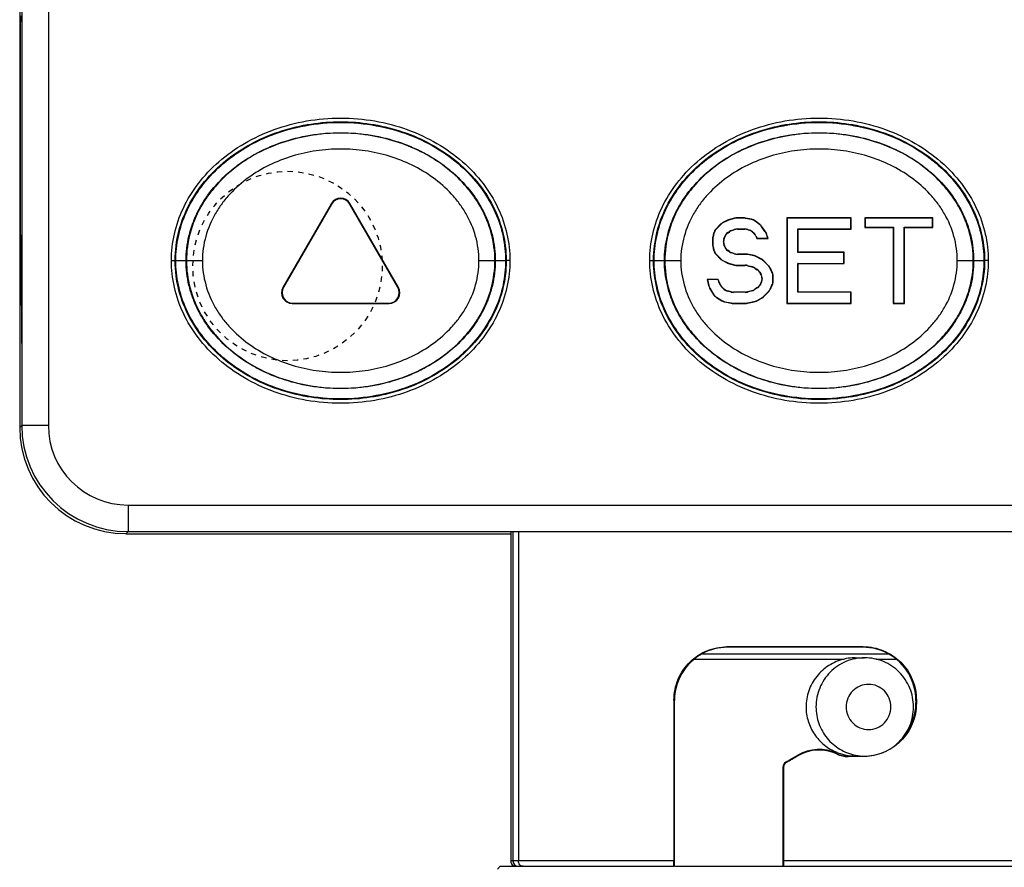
# Model space of a CAD drawing. Header units: inches. Extents: x 14 to 506, y -218 to 309.
# Tile 14 of 21: x 14 to 32, y 272 to 288. Entities that reach past the tile are written whole.
import ezdxf

# ---------------------------------------------------------------- set-up
doc = ezdxf.new("R2010")
doc.units = ezdxf.units.IN
doc.header["$LTSCALE"] = 0.595472
doc.header["$MEASUREMENT"] = 0
doc.linetypes.add('HIDDEN', pattern=[0.2, 0.1, -0.1])
doc.layers.get('0').update_dxf_attribs({"linetype": 'CONTINUOUS'})
doc.layers.add('02___PRT_ALL_AXES', color=7, linetype='CONTINUOUS')
doc.layers.add('DEFAULT_2', color=8, linetype='HIDDEN')

msp = doc.modelspace()

# ---------------------------------------------------------------- linework, layer by layer
at = {"color": 7, "linetype": 'Continuous'}
for p, q in [((13.873, 306.301), (13.873, 280.301)), ((14.373, 306.301), (14.373, 280.301)), ((13.834, 289.054), (13.834, 280.262)), ((13.851, 283.873), (13.851, 287.909)), ((13.857, 287.909), (13.873, 287.909)), ((13.873, 283.873), (13.857, 283.873)), ((13.858, 283.613), (13.858, 283.773)), ((13.873, 283.773), (13.858, 283.773)), ((13.873, 283.613), (13.858, 283.613)), ((13.86, 282.906), (13.873, 281.477)), ((13.873, 282.906), (13.86, 282.906)), ((13.873, 280.301), (13.834, 280.262)), ((14.373, 280.301), (13.873, 280.301)), ((15.873, 278.801), (15.873, 278.301)), ((15.873, 278.801), (41.873, 278.801)), ((15.873, 278.301), (15.834, 278.262)), ((15.834, 278.262), (23.073, 278.262)), ((15.873, 278.301), (41.873, 278.301)), ((23.073, 278.301), (23.073, 272.101)), ((23.114, 278.301), (23.114, 272.101)), ((23.216, 278.301), (23.216, 272.101)), ((27.142, 276.133), (27.151, 276.124)), ((29.706, 276.134), (29.697, 276.125)), ((26.528, 275.901), (29.344, 275.901)), ((26.678, 276.001), (30.174, 276.001)), ((29.942, 275.901), (30.324, 275.901)), ((26.144, 275.131), (26.144, 272.101)), ((26.144, 275.131), (26.154, 275.121)), ((26.154, 272.529), (26.154, 275.121)), ((30.705, 275.133), (30.696, 275.123)), ((30.696, 275.123), (30.696, 275.079)), ((30.705, 275.133), (30.705, 275.07)), ((30.705, 275.07), (30.696, 275.079)), ((28.473, 274.092), (28.473, 274.082)), ((29.706, 274.068), (29.421, 274.068)), ((29.706, 274.068), (29.698, 274.076)), ((28.197, 272.529), (28.197, 273.875)), ((28.197, 273.875), (28.206, 273.87)), ((28.206, 273.87), (28.206, 272.101)), ((28.247, 273.962), (28.256, 273.957)), ((26.152, 272.101), (26.154, 272.529)), ((28.199, 272.101), (28.197, 272.529)), ((22.876, 272.001), (22.823, 271.947)), ((22.876, 272.001), (26.144, 272.001)), ((26.144, 272.101), (23.073, 272.101)), ((26.152, 272.001), (26.152, 272.101)), ((26.152, 272.001), (28.199, 272.001)), ((28.199, 272.001), (28.199, 272.101)), ((34.673, 272.101), (28.206, 272.101)), ((28.206, 272.001), (34.871, 272.001))]:
    msp.add_line(p, q, dxfattribs=at)
for centre, radius, start, end in [((15.873, 280.301), 2, 180, 270), ((15.873, 280.301), 1.5, 180, 270), ((27.153, 275.128), 0.996, 90.1265, 118.5733), ((29.696, 275.127), 0.997, 61.3067, 89.9413), ((27.158, 275.121), 1.004, 118.6182, 180.015), ((29.693, 275.124), 1.002, 359.9907, 61.2747), ((29.693, 275.079), 1.003, 319.3251, 352.875), ((29.693, 275.079), 1.003, 352.8493, 359.9855), ((29.694, 275.078), 1.002, 317.8972, 319.3262), ((28.873, 273.399), 0.801, 64.9507, 119.9718), ((28.873, 273.389), 0.801, 65.095, 119.9779), ((29.413, 274.568), 0.5, 245.9521, 270.9644), ((29.416, 274.577), 0.5, 245.8145, 270.0304), ((29.731, 274.984), 0.908, 259.1932, 269.9837), ((28.297, 273.875), 0.0999, 119.9501, 180.006), ((28.306, 273.87), 0.0999, 119.9605, 180.004), ((23.173, 272.101), 0.1, 179.9755, 270.0274), ((23.214, 272.101), 0.1, 179.9953, 269.9953)]:
    msp.add_arc(centre, radius, start, end, dxfattribs=at)
for centre, major_axis, ratio, start_param, end_param in [((13.857, 288.009), (0, 0.1), 0.008727, -3.141593, -1.571101), ((13.857, 283.773), (0, 0.1), 0.008727, -1.570492, 0), ((13.866, 283.613), (0, 1), 0.008728, -4.712263, -3.926972), ((15.834, 280.262), (1.414, 1.414), 0.999924, -3.926953, -2.356233), ((28.873, 276.101), (6.3, 0), 0.005236, 1.438232, 1.849259), ((28.873, 276.101), (4.614, 0), 0.005236, 1.391302, 1.953346), ((28.85, 274.338), (4.63, 2.673), 0.004534, -1.703955, -1.654865), ((28.873, 274.351), (6.3, 3.637), 0.004535, -1.671536, -1.636948)]:
    msp.add_ellipse(centre, major_axis=major_axis, ratio=ratio, start_param=start_param, end_param=end_param, dxfattribs=at)
for points in [[(16.688, 283.401), (16.688, 283.736), (16.839, 284.411), (17.517, 285.307), (18.583, 285.935), (19.873, 286.161), (21.164, 285.935), (22.23, 285.307), (22.907, 284.411), (23.058, 283.736), (23.058, 283.401)], [(25.688, 283.401), (25.688, 283.736), (25.839, 284.411), (26.517, 285.307), (27.583, 285.935), (28.873, 286.161), (30.164, 285.935), (31.23, 285.307), (31.907, 284.411), (32.058, 283.736), (32.058, 283.401)], [(23.058, 283.401), (23.058, 283.067), (22.907, 282.391), (22.23, 281.495), (21.164, 280.867), (19.873, 280.641), (18.583, 280.867), (17.517, 281.495), (16.839, 282.391), (16.688, 283.067), (16.688, 283.401)], [(32.058, 283.401), (32.058, 283.067), (31.907, 282.391), (31.23, 281.495), (30.164, 280.867), (28.873, 280.641), (27.583, 280.867), (26.517, 281.495), (25.839, 282.391), (25.688, 283.067), (25.688, 283.401)]]:
    msp.add_open_spline(points, degree=3, dxfattribs=at)
for points, knots in [([(26.144, 275.131), (26.144, 275.264), (26.198, 275.531), (26.424, 275.863), (26.755, 276.082), (27.013, 276.133), (27.142, 276.133)], [0, 0, 0, 0, 0.256826, 0.507488, 0.753436, 1, 1, 1, 1]), ([(29.706, 276.134), (29.836, 276.134), (30.098, 276.082), (30.429, 275.86), (30.652, 275.528), (30.705, 275.264), (30.705, 275.133)], [0, 0, 0, 0, 0.249496, 0.497964, 0.747828, 1, 1, 1, 1]), ([(29.344, 275.901), (29.294, 275.889), (29.195, 275.857), (29.058, 275.785), (28.934, 275.691), (28.827, 275.578), (28.74, 275.449), (28.676, 275.307), (28.637, 275.156), (28.628, 275.053), (28.628, 275.001)], [0, 0, 0, 0, 0.12463, 0.249552, 0.374585, 0.499666, 0.624751, 0.749826, 0.874924, 1, 1, 1, 1]), ([(29.731, 275.926), (29.671, 275.926), (29.551, 275.914), (29.378, 275.861), (29.219, 275.775), (29.079, 275.659), (28.965, 275.518), (28.88, 275.357), (28.828, 275.183), (28.816, 275.062), (28.816, 275.001)], [0, 0, 0, 0, 0.124323, 0.248749, 0.373365, 0.49823, 0.623368, 0.748743, 0.874335, 1, 1, 1, 1]), ([(29.552, 275.926), (29.534, 275.926), (29.464, 275.924), (29.394, 275.914), (29.344, 275.901)], [0, 0, 0, 0, 0.254184, 1, 1, 1, 1]), ([(30.651, 275.001), (30.651, 275.061), (30.639, 275.183), (30.587, 275.357), (30.501, 275.518), (30.386, 275.659), (30.246, 275.775), (30.086, 275.861), (29.912, 275.914), (29.791, 275.926), (29.731, 275.926)], [0, 0, 0, 0, 0.125132, 0.250271, 0.375342, 0.500371, 0.625343, 0.750254, 0.875151, 1, 1, 1, 1]), ([(30.225, 275.001), (30.225, 275.056), (30.203, 275.168), (30.11, 275.309), (29.97, 275.404), (29.805, 275.437), (29.639, 275.404), (29.499, 275.309), (29.406, 275.168), (29.384, 275.056), (29.384, 275.001)], [0, 0, 0, 0, 0.125644, 0.250901, 0.375638, 0.5, 0.624362, 0.749099, 0.874356, 1, 1, 1, 1]), ([(28.816, 275.001), (28.816, 274.948), (28.825, 274.841), (28.866, 274.686), (28.932, 274.54), (29.023, 274.408), (29.134, 274.294), (29.264, 274.2), (29.407, 274.131), (29.509, 274.102), (29.561, 274.092)], [0, 0, 0, 0, 0.125562, 0.251107, 0.376446, 0.501602, 0.626522, 0.751206, 0.875681, 1, 1, 1, 1]), ([(29.384, 275.001), (29.384, 274.946), (29.406, 274.834), (29.499, 274.693), (29.639, 274.598), (29.805, 274.565), (29.97, 274.598), (30.11, 274.693), (30.203, 274.834), (30.225, 274.946), (30.225, 275.001)], [0, 0, 0, 0, 0.125644, 0.250901, 0.375638, 0.5, 0.624362, 0.749099, 0.874356, 1, 1, 1, 1]), ([(30.705, 275.07), (30.705, 274.938), (30.652, 274.674), (30.429, 274.342), (30.098, 274.121), (29.836, 274.069), (29.706, 274.068)], [0, 0, 0, 0, 0.252172, 0.502035, 0.750503, 1, 1, 1, 1]), ([(29.731, 274.076), (29.791, 274.076), (29.912, 274.088), (30.086, 274.141), (30.246, 274.227), (30.386, 274.343), (30.501, 274.484), (30.587, 274.645), (30.639, 274.82), (30.651, 274.941), (30.651, 275.001)], [0, 0, 0, 0, 0.124849, 0.249745, 0.374657, 0.499629, 0.624658, 0.74973, 0.874869, 1, 1, 1, 1]), ([(29.211, 274.115), (29.211, 274.115), (29.21, 274.117), (29.209, 274.118), (29.206, 274.122), (29.21, 274.123), (29.212, 274.123), (29.212, 274.124)], [0, 0, 0, 0, 0.116081, 0.283178, 0.562455, 0.781625, 1, 1, 1, 1]), ([(29.421, 274.068), (29.422, 274.069), (29.42, 274.07), (29.419, 274.07), (29.417, 274.072), (29.415, 274.072), (29.414, 274.074), (29.415, 274.075), (29.416, 274.076), (29.416, 274.077)], [0, 0, 0, 0, 0.095318, 0.266366, 0.463073, 0.620511, 0.710778, 0.800294, 1, 1, 1, 1]), ([(23.306, 272.001), (23.294, 272.001), (23.27, 272.007), (23.24, 272.029), (23.221, 272.062), (23.216, 272.088), (23.216, 272.101)], [0, 0, 0, 0, 0.237465, 0.482459, 0.73772, 1, 1, 1, 1]), ([(26.144, 272.001), (26.144, 272.001), (26.144, 272.002), (26.144, 272.003), (26.144, 272.005), (26.144, 272.008), (26.144, 272.012), (26.144, 272.019), (26.144, 272.03), (26.144, 272.044), (26.144, 272.062), (26.144, 272.081), (26.144, 272.094), (26.144, 272.101)], [0, 0, 0, 0, 0.004385, 0.017429, 0.03912, 0.069431, 0.108323, 0.155642, 0.274563, 0.42395, 0.59943, 0.794898, 1, 1, 1, 1]), ([(28.206, 272.101), (28.206, 272.095), (28.206, 272.082), (28.206, 272.063), (28.206, 272.046), (28.206, 272.031), (28.206, 272.02), (28.206, 272.013), (28.206, 272.009), (28.206, 272.006), (28.206, 272.003), (28.206, 272.002), (28.206, 272.001), (28.206, 272.001)], [0, 0, 0, 0, 0.195281, 0.383722, 0.556846, 0.70821, 0.832174, 0.882469, 0.924274, 0.957131, 0.980815, 0.995157, 1, 1, 1, 1])]:
    msp.add_open_spline(points, degree=3, knots=knots, dxfattribs=at)
at = {"layer": '02___PRT_ALL_AXES', "color": 7, "linetype": 'Continuous'}
for p, q in [((19.7, 284.477), (18.787, 282.896)), ((19.7, 284.466), (18.797, 282.901)), ((19.7, 284.477), (19.7, 284.466)), ((20.047, 284.477), (20.047, 284.466)), ((20.959, 282.896), (20.047, 284.477)), ((20.95, 282.901), (20.047, 284.466)), ((27.284, 284.201), (27.191, 284.177)), ((27.191, 284.177), (27.193, 284.172)), ((27.285, 284.196), (27.193, 284.172)), ((27.284, 284.201), (27.285, 284.196)), ((27.329, 284.206), (27.329, 284.201)), ((27.456, 284.206), (27.329, 284.206)), ((27.455, 284.201), (27.329, 284.201)), ((27.456, 284.206), (27.455, 284.201)), ((27.492, 284.203), (27.491, 284.197)), ((27.599, 284.175), (27.491, 284.197)), ((27.602, 284.18), (27.492, 284.203)), ((27.602, 284.18), (27.599, 284.175)), ((28.268, 284.206), (28.268, 282.596)), ((28.268, 284.206), (28.273, 284.201)), ((29.479, 284.206), (28.268, 284.206)), ((28.273, 284.201), (28.273, 282.601)), ((29.473, 284.201), (28.273, 284.201)), ((29.479, 284.206), (29.473, 284.201)), ((29.473, 283.997), (29.473, 284.201)), ((29.479, 283.992), (29.479, 284.206)), ((29.735, 284.206), (29.735, 284.026)), ((29.735, 284.206), (29.74, 284.201)), ((31.012, 284.206), (29.735, 284.206)), ((29.74, 284.201), (29.74, 284.031)), ((31.007, 284.201), (29.74, 284.201)), ((31.012, 284.206), (31.007, 284.201)), ((31.007, 284.031), (31.007, 284.201)), ((31.012, 284.026), (31.012, 284.206)), ((27.016, 284.082), (26.936, 284.001)), ((26.936, 284.001), (26.941, 283.998)), ((27.019, 284.078), (26.941, 283.998)), ((27.016, 284.082), (27.019, 284.078)), ((27.154, 284.163), (27.063, 284.117)), ((27.063, 284.117), (27.066, 284.112)), ((27.155, 284.158), (27.066, 284.112)), ((27.154, 284.163), (27.155, 284.158)), ((27.336, 283.997), (27.337, 283.992)), ((27.336, 283.997), (27.477, 283.997)), ((27.337, 283.992), (27.476, 283.992)), ((27.477, 283.997), (27.476, 283.992)), ((27.675, 284.147), (27.673, 284.142)), ((27.753, 284.081), (27.673, 284.142)), ((27.757, 284.084), (27.675, 284.147)), ((27.757, 284.084), (27.753, 284.081)), ((27.792, 284.048), (27.789, 284.044)), ((27.856, 283.952), (27.789, 284.044)), ((27.861, 283.954), (27.792, 284.048)), ((28.473, 283.554), (28.473, 283.997)), ((28.479, 283.992), (28.473, 283.997)), ((28.473, 283.997), (29.473, 283.997)), ((28.479, 283.56), (28.479, 283.992)), ((28.479, 283.992), (29.479, 283.992)), ((29.479, 283.992), (29.473, 283.997)), ((29.735, 284.026), (29.74, 284.031)), ((29.735, 284.026), (30.268, 284.026)), ((29.74, 284.031), (30.273, 284.031)), ((30.268, 284.026), (30.273, 284.031)), ((30.268, 284.026), (30.268, 282.596)), ((30.273, 284.031), (30.273, 282.601)), ((30.473, 282.601), (30.473, 284.031)), ((30.479, 284.026), (30.473, 284.031)), ((30.473, 284.031), (31.007, 284.031)), ((30.479, 282.596), (30.479, 284.026)), ((30.479, 284.026), (31.012, 284.026)), ((31.012, 284.026), (31.007, 284.031)), ((26.868, 283.806), (26.868, 283.712)), ((26.868, 283.806), (26.873, 283.805)), ((26.89, 283.918), (26.873, 283.848)), ((26.873, 283.848), (26.879, 283.848)), ((26.873, 283.805), (26.873, 283.712)), ((26.895, 283.915), (26.879, 283.848)), ((26.89, 283.918), (26.895, 283.915)), ((27.082, 283.82), (27.088, 283.836)), ((27.082, 283.82), (27.087, 283.819)), ((27.087, 283.819), (27.092, 283.833)), ((27.088, 283.836), (27.092, 283.833)), ((27.157, 283.929), (27.187, 283.949)), ((27.157, 283.929), (27.162, 283.926)), ((27.162, 283.926), (27.189, 283.944)), ((27.187, 283.949), (27.189, 283.944)), ((27.23, 283.971), (27.278, 283.987)), ((27.23, 283.971), (27.232, 283.966)), ((27.232, 283.966), (27.279, 283.982)), ((27.278, 283.987), (27.279, 283.982)), ((27.535, 283.987), (27.534, 283.982)), ((27.534, 283.982), (27.563, 283.972)), ((27.535, 283.987), (27.566, 283.977)), ((27.566, 283.977), (27.563, 283.972)), ((27.637, 283.932), (27.634, 283.928)), ((27.634, 283.928), (27.649, 283.912)), ((27.637, 283.932), (27.653, 283.915)), ((27.653, 283.915), (27.649, 283.912)), ((27.686, 283.869), (27.682, 283.866)), ((27.682, 283.866), (27.703, 283.821)), ((27.686, 283.869), (27.707, 283.827)), ((27.703, 283.821), (27.707, 283.827)), ((27.703, 283.821), (27.914, 283.821)), ((27.707, 283.827), (27.907, 283.827)), ((27.861, 283.954), (27.856, 283.952)), ((27.887, 283.904), (27.882, 283.901)), ((27.907, 283.827), (27.882, 283.901)), ((27.914, 283.821), (27.887, 283.904)), ((27.914, 283.821), (27.907, 283.827)), ((26.868, 283.712), (26.873, 283.712)), ((26.873, 283.669), (26.89, 283.6)), ((26.873, 283.669), (26.879, 283.669)), ((26.879, 283.669), (26.895, 283.602)), ((27.073, 283.753), (27.073, 283.764)), ((27.073, 283.764), (27.079, 283.763)), ((27.073, 283.753), (27.079, 283.754)), ((27.079, 283.754), (27.079, 283.763)), ((27.082, 283.697), (27.087, 283.698)), ((27.088, 283.681), (27.082, 283.697)), ((27.092, 283.684), (27.087, 283.698)), ((27.088, 283.681), (27.092, 283.684)), ((26.89, 283.6), (26.895, 283.602)), ((26.936, 283.516), (26.941, 283.519)), ((26.936, 283.516), (27.016, 283.435)), ((26.941, 283.519), (27.019, 283.439)), ((27.016, 283.435), (27.019, 283.439)), ((27.157, 283.588), (27.162, 283.591)), ((27.187, 283.568), (27.157, 283.588)), ((27.189, 283.573), (27.162, 283.591)), ((27.187, 283.568), (27.189, 283.573)), ((27.23, 283.546), (27.232, 283.551)), ((27.278, 283.53), (27.23, 283.546)), ((27.279, 283.535), (27.232, 283.551)), ((27.278, 283.53), (27.279, 283.535)), ((27.336, 283.52), (27.337, 283.526)), ((27.488, 283.52), (27.336, 283.52)), ((27.489, 283.526), (27.337, 283.526)), ((27.489, 283.526), (27.488, 283.52)), ((27.525, 283.522), (27.525, 283.517)), ((27.651, 283.496), (27.525, 283.522)), ((27.649, 283.491), (27.525, 283.517)), ((27.651, 283.496), (27.649, 283.491)), ((27.697, 283.48), (27.695, 283.475)), ((27.781, 283.432), (27.695, 283.475)), ((27.784, 283.436), (27.697, 283.48)), ((27.784, 283.436), (27.781, 283.432)), ((28.479, 283.56), (28.473, 283.554)), ((29.34, 283.554), (28.473, 283.554)), ((29.345, 283.56), (28.479, 283.56)), ((29.345, 283.56), (29.34, 283.554)), ((29.34, 283.35), (29.34, 283.554)), ((29.345, 283.345), (29.345, 283.56)), ((16.688, 283.401), (16.759, 283.401)), ((16.771, 283.401), (17.272, 283.401)), ((22.475, 283.401), (22.976, 283.401)), ((23.058, 283.401), (22.988, 283.401)), ((25.688, 283.401), (25.759, 283.401)), ((25.771, 283.401), (26.272, 283.401)), ((27.063, 283.401), (27.066, 283.405)), ((27.063, 283.401), (27.154, 283.354)), ((27.066, 283.405), (27.155, 283.359)), ((27.154, 283.354), (27.155, 283.359)), ((27.191, 283.34), (27.193, 283.345)), ((27.191, 283.34), (27.284, 283.316)), ((27.193, 283.345), (27.285, 283.322)), ((27.284, 283.316), (27.285, 283.322)), ((27.329, 283.311), (27.329, 283.316)), ((27.329, 283.316), (27.484, 283.316)), ((27.329, 283.311), (27.483, 283.311)), ((27.484, 283.316), (27.483, 283.311)), ((27.529, 283.31), (27.528, 283.305)), ((27.528, 283.305), (27.607, 283.285)), ((27.529, 283.31), (27.609, 283.29)), ((27.609, 283.29), (27.607, 283.285)), ((27.666, 283.264), (27.664, 283.259)), ((27.664, 283.259), (27.706, 283.23)), ((27.666, 283.264), (27.71, 283.234)), ((27.83, 283.401), (27.827, 283.397)), ((27.92, 283.303), (27.827, 283.397)), ((27.924, 283.306), (27.83, 283.401)), ((27.924, 283.306), (27.92, 283.303)), ((27.957, 283.259), (27.953, 283.256)), ((27.988, 283.183), (27.953, 283.256)), ((27.994, 283.184), (27.957, 283.259)), ((28.473, 282.805), (28.473, 283.35)), ((28.479, 283.345), (28.473, 283.35)), ((28.473, 283.35), (29.34, 283.35)), ((28.479, 282.811), (28.479, 283.345)), ((28.479, 283.345), (29.345, 283.345)), ((29.345, 283.345), (29.34, 283.35)), ((31.475, 283.401), (31.976, 283.401)), ((32.058, 283.401), (31.988, 283.401)), ((27.71, 283.234), (27.706, 283.23)), ((27.76, 283.184), (27.756, 283.18)), ((27.756, 283.18), (27.772, 283.155)), ((27.76, 283.184), (27.777, 283.157)), ((27.777, 283.157), (27.772, 283.155)), ((27.994, 283.184), (27.988, 283.183)), ((28.012, 283.105), (28.007, 283.104)), ((28.007, 283.017), (28.007, 283.104)), ((28.012, 283.016), (28.012, 283.105)), ((18.787, 282.896), (18.797, 282.901)), ((20.959, 282.896), (20.95, 282.901)), ((26.767, 283.049), (26.796, 282.931)), ((26.767, 283.049), (26.773, 283.044)), ((26.977, 283.049), (26.767, 283.049)), ((26.773, 283.044), (26.8, 282.933)), ((26.973, 283.044), (26.773, 283.044)), ((26.796, 282.931), (26.8, 282.933)), ((26.815, 282.883), (26.82, 282.885)), ((26.815, 282.883), (26.88, 282.772)), ((26.82, 282.885), (26.884, 282.776)), ((26.977, 283.049), (26.973, 283.044)), ((26.994, 282.982), (26.973, 283.044)), ((26.998, 282.984), (26.977, 283.049)), ((26.994, 282.982), (26.998, 282.984)), ((27.036, 282.911), (27.041, 282.914)), ((27.071, 282.875), (27.036, 282.911)), ((27.074, 282.88), (27.041, 282.914)), ((27.071, 282.875), (27.074, 282.88)), ((27.706, 282.891), (27.664, 282.862)), ((27.71, 282.887), (27.666, 282.857)), ((27.71, 282.887), (27.706, 282.891)), ((27.772, 282.966), (27.756, 282.941)), ((27.76, 282.938), (27.756, 282.941)), ((27.777, 282.965), (27.76, 282.938)), ((27.777, 282.965), (27.772, 282.966)), ((27.801, 283.061), (27.807, 283.061)), ((27.953, 282.865), (27.988, 282.938)), ((27.957, 282.862), (27.994, 282.937)), ((27.994, 282.937), (27.988, 282.938)), ((28.012, 283.016), (28.007, 283.017)), ((26.88, 282.772), (26.884, 282.776)), ((26.941, 282.71), (26.945, 282.714)), ((26.941, 282.71), (27.044, 282.647)), ((26.945, 282.714), (27.046, 282.652)), ((27.156, 282.827), (27.158, 282.832)), ((27.218, 282.811), (27.156, 282.827)), ((27.219, 282.816), (27.158, 282.832)), ((27.218, 282.811), (27.219, 282.816)), ((27.263, 282.805), (27.263, 282.811)), ((27.483, 282.811), (27.263, 282.811)), ((27.484, 282.805), (27.263, 282.805)), ((27.484, 282.805), (27.483, 282.811)), ((27.607, 282.836), (27.528, 282.816)), ((27.529, 282.811), (27.528, 282.816)), ((27.609, 282.832), (27.529, 282.811)), ((27.609, 282.832), (27.607, 282.836)), ((27.666, 282.857), (27.664, 282.862)), ((27.827, 282.724), (27.92, 282.819)), ((27.83, 282.72), (27.827, 282.724)), ((27.83, 282.72), (27.924, 282.816)), ((27.924, 282.816), (27.92, 282.819)), ((27.957, 282.862), (27.953, 282.865)), ((28.479, 282.811), (28.473, 282.805)), ((29.473, 282.805), (28.473, 282.805)), ((29.479, 282.811), (28.479, 282.811)), ((29.479, 282.811), (29.473, 282.805)), ((29.473, 282.601), (29.473, 282.805)), ((29.479, 282.596), (29.479, 282.811)), ((18.961, 282.596), (18.97, 282.601)), ((18.961, 282.596), (20.786, 282.596)), ((18.97, 282.601), (20.777, 282.601)), ((20.786, 282.596), (20.777, 282.601)), ((27.044, 282.647), (27.046, 282.652)), ((27.102, 282.624), (27.104, 282.629)), ((27.102, 282.624), (27.222, 282.6)), ((27.104, 282.629), (27.222, 282.605)), ((27.222, 282.6), (27.222, 282.605)), ((27.258, 282.596), (27.258, 282.601)), ((27.258, 282.601), (27.488, 282.601)), ((27.258, 282.596), (27.489, 282.596)), ((27.489, 282.596), (27.488, 282.601)), ((27.525, 282.605), (27.649, 282.63)), ((27.525, 282.6), (27.651, 282.625)), ((27.525, 282.6), (27.525, 282.605)), ((27.651, 282.625), (27.649, 282.63)), ((27.695, 282.646), (27.781, 282.69)), ((27.697, 282.641), (27.695, 282.646)), ((27.697, 282.641), (27.784, 282.686)), ((27.784, 282.686), (27.781, 282.69)), ((28.268, 282.596), (28.273, 282.601)), ((28.268, 282.596), (29.479, 282.596)), ((28.273, 282.601), (29.473, 282.601)), ((29.479, 282.596), (29.473, 282.601)), ((30.268, 282.596), (30.273, 282.601)), ((30.268, 282.596), (30.479, 282.596)), ((30.273, 282.601), (30.473, 282.601)), ((30.479, 282.596), (30.473, 282.601)), ((29.552, 275.926), (29.731, 275.926)), ((29.558, 274.076), (29.731, 274.076))]:
    msp.add_line(p, q, dxfattribs=at)
for centre, radius, start, end in [((27.622, 283.057), 0.18, 1.2808, 33.1382), ((27.622, 283.065), 0.18, 326.8618, 358.7192), ((29.563, 275.009), 0.934, 247.4772, 253.0517), ((29.561, 275.002), 0.926, 253.0495, 258.6581), ((29.559, 274.994), 0.918, 258.6662, 264.3108), ((29.558, 274.987), 0.911, 264.3111, 268.7217)]:
    msp.add_arc(centre, radius, start, end, dxfattribs=at)
for centre, major_axis, ratio, start_param, end_param in [((19.873, 284.377), (0, 0.2), 0.999391, -1.046934, 1.046934), ((19.873, 284.366), (0, -0.2), 0.999391, 2.094659, 4.188526), ((27.235, 284.003), (0.064, -0.168), 0.999846, 3.030538, 3.252647), ((27.329, 284.026), (0.022, -0.179), 0.999845, 3.016623, 3.266563), ((27.329, 284.021), (-0.022, 0.179), 0.999845, -0.12497, 0.12497), ((27.455, 284.021), (0.018, 0.179), 0.999846, -0.100726, 0.100726), ((27.456, 284.026), (-0.018, -0.179), 0.999846, 3.040866, 3.242319), ((27.563, 283.999), (-0.075, -0.164), 0.99984, 2.915552, 3.367634), ((27.566, 284.004), (0.075, 0.164), 0.99984, -0.226041, 0.226041), ((27.065, 283.875), (0.157, -0.087), 0.999836, 2.874234, 3.408952), ((27.07, 283.872), (0.157, -0.087), 0.999836, 2.874234, 3.408952), ((27.145, 283.956), (0.107, -0.145), 0.999844, 2.979717, 3.303469), ((27.148, 283.952), (-0.107, 0.145), 0.999844, -0.161876, 0.161876), ((27.237, 283.998), (-0.064, 0.168), 0.999846, -0.111055, 0.111055), ((27.336, 283.817), (0.029, -0.178), 0.999844, 2.977558, 3.305627), ((27.337, 283.812), (-0.029, 0.178), 0.999844, -0.164035, 0.164035), ((27.476, 283.812), (0.029, 0.178), 0.999844, -0.164035, 0.164035), ((27.477, 283.817), (-0.029, -0.178), 0.999844, 2.977558, 3.305627), ((27.643, 283.938), (0.129, 0.126), 0.999845, -0.141845, 0.141845), ((27.647, 283.941), (-0.129, -0.126), 0.999845, 2.999747, 3.283438), ((27.048, 283.806), (0.179, -0.022), 0.999845, 3.021576, 3.26161), ((27.053, 283.805), (0.179, -0.022), 0.999845, 3.021576, 3.26161), ((27.253, 283.764), (0.178, -0.028), 0.999844, 2.983873, 3.299312), ((27.259, 283.763), (0.178, -0.028), 0.999844, 2.983873, 3.299312), ((27.259, 283.781), (0.144, -0.108), 0.99983, 2.812869, 3.470316), ((27.263, 283.777), (0.144, -0.108), 0.99983, 2.812869, 3.470316), ((27.288, 283.8), (0.08, -0.161), 0.999845, 3.006794, 3.276391), ((27.29, 283.796), (-0.08, 0.161), 0.999845, -0.134799, 0.134799), ((27.505, 283.802), (-0.096, -0.152), 0.999839, 2.907727, 3.375458), ((27.508, 283.806), (0.096, 0.152), 0.999839, -0.233866, 0.233866), ((27.52, 283.786), (0.147, 0.104), 0.999844, -0.159772, 0.159772), ((27.524, 283.79), (-0.147, -0.104), 0.999844, 2.981821, 3.301365), ((27.711, 283.846), (0.16, 0.082), 0.999844, -0.158945, 0.158945), ((27.716, 283.848), (-0.16, -0.082), 0.999844, 2.982648, 3.300538), ((27.048, 283.712), (0.179, 0.022), 0.999845, 3.021576, 3.26161), ((27.053, 283.712), (0.179, 0.022), 0.999845, 3.021576, 3.26161), ((27.253, 283.753), (0.178, 0.028), 0.999844, 2.983873, 3.299312), ((27.259, 283.754), (0.178, 0.028), 0.999844, 2.983873, 3.299312), ((27.259, 283.737), (0.144, 0.108), 0.99983, 2.812869, 3.470316), ((27.263, 283.74), (0.144, 0.108), 0.99983, 2.812869, 3.470316), ((27.065, 283.642), (0.157, 0.087), 0.999836, 2.874234, 3.408952), ((27.07, 283.645), (0.157, 0.087), 0.999836, 2.874234, 3.408952), ((27.145, 283.561), (0.107, 0.145), 0.999844, 2.979717, 3.303469), ((27.148, 283.565), (0.107, 0.145), 0.999844, -3.303469, -2.979717), ((27.288, 283.717), (0.08, 0.161), 0.999845, 3.006794, 3.276391), ((27.29, 283.722), (0.08, 0.161), 0.999845, -3.276391, -3.006794), ((27.336, 283.7), (0.029, 0.178), 0.999844, 2.977558, 3.305627), ((27.337, 283.706), (0.029, 0.178), 0.999844, -3.305627, -2.977558), ((27.488, 283.34), (0.018, 0.179), 0.999846, -0.100727, 0.100727), ((27.489, 283.345), (-0.018, -0.179), 0.999846, 3.040866, 3.242319), ((27.613, 283.315), (0.059, 0.17), 0.999845, -0.135298, 0.135298), ((27.615, 283.32), (-0.059, -0.17), 0.999845, 3.006294, 3.276891), ((27.702, 283.275), (-0.107, -0.145), 0.999844, 2.979717, 3.303469), ((27.235, 283.515), (0.064, 0.168), 0.999846, 3.030538, 3.252647), ((27.237, 283.52), (0.064, 0.168), 0.999846, -3.252647, -3.030538), ((27.329, 283.491), (0.022, 0.179), 0.999845, 3.016623, 3.266563), ((27.329, 283.496), (0.022, 0.179), 0.999845, -3.266563, -3.016623), ((27.483, 283.131), (0.022, 0.179), 0.999845, -0.12497, 0.12497), ((27.484, 283.136), (-0.022, -0.179), 0.999845, 3.016623, 3.266563), ((27.563, 283.111), (0.074, 0.164), 0.999843, -0.173863, 0.173863), ((27.565, 283.115), (-0.074, -0.164), 0.999843, 2.96773, 3.315456), ((27.699, 283.271), (0.107, 0.145), 0.999844, -0.161876, 0.161876), ((27.791, 283.177), (0.147, 0.104), 0.999844, -0.159772, 0.159772), ((27.795, 283.18), (-0.147, -0.104), 0.999844, 2.981821, 3.301365), ((27.605, 283.082), (-0.129, -0.126), 0.999842, 2.944267, 3.338919), ((27.609, 283.085), (0.129, 0.126), 0.999842, -0.197326, 0.197326), ((27.627, 283.058), (0.173, 0.051), 0.999834, -0.275349, 0.289117), ((27.827, 283.104), (-0.175, -0.041), 0.99984, 2.913988, 3.369197), ((27.832, 283.105), (0.175, 0.041), 0.99984, -0.227604, 0.227604), ((18.961, 282.796), (0.173, 0.1), 0.999391, 2.094659, 4.188526), ((18.97, 282.801), (0.173, 0.1), 0.999391, 2.094659, 4.188526), ((20.777, 282.801), (-0.173, 0.1), 0.999391, 2.094659, 4.188526), ((20.786, 282.796), (0.173, -0.1), 0.999391, -1.046934, 1.046934), ((26.97, 282.974), (0.167, 0.068), 0.999844, 2.996062, 3.287124), ((26.975, 282.976), (0.167, 0.068), 0.999844, 2.996062, 3.287124), ((27.165, 283.037), (0.154, 0.093), 0.999839, 2.911936, 3.371249), ((27.169, 283.04), (0.154, 0.093), 0.999839, 2.911936, 3.371249), ((27.203, 283.006), (0.09, 0.156), 0.999836, 2.868663, 3.414523), ((27.605, 283.04), (-0.129, 0.126), 0.999842, 2.944267, 3.338919), ((27.609, 283.036), (0.129, -0.126), 0.999842, -0.197326, 0.197326), ((27.627, 283.063), (0.173, -0.051), 0.999834, -0.289117, 0.275349), ((27.827, 283.017), (-0.175, 0.041), 0.99984, 2.913988, 3.369197), ((27.832, 283.016), (0.175, -0.041), 0.99984, -0.227604, 0.227604), ((27.035, 282.864), (0.128, 0.126), 0.999838, 2.896698, 3.386487), ((27.039, 282.867), (0.128, 0.126), 0.999838, 2.896698, 3.386487), ((27.2, 283.001), (0.09, 0.156), 0.999836, -3.414523, -2.868663), ((27.263, 282.985), (0.022, 0.179), 0.999845, 3.016622, 3.266563), ((27.263, 282.991), (0.022, 0.179), 0.999845, -3.266563, -3.016622), ((27.483, 282.991), (-0.022, 0.179), 0.999845, -3.266563, -3.016623), ((27.484, 282.985), (-0.022, 0.179), 0.999845, 3.016623, 3.266563), ((27.563, 283.011), (-0.074, 0.164), 0.999843, -3.315456, -2.967729), ((27.565, 283.006), (-0.074, 0.164), 0.999843, 2.967729, 3.315456), ((27.699, 282.85), (-0.107, 0.145), 0.999844, -3.303469, -2.979717), ((27.702, 282.846), (-0.107, 0.145), 0.999844, 2.979717, 3.303469), ((27.791, 282.945), (0.147, -0.104), 0.999844, -0.159772, 0.159772), ((27.795, 282.942), (-0.147, 0.104), 0.999844, 2.981821, 3.301365), ((27.138, 282.8), (0.066, 0.167), 0.999843, 2.967485, 3.315701), ((27.14, 282.805), (0.066, 0.167), 0.999843, -3.315701, -2.967485), ((27.258, 282.781), (0.018, 0.179), 0.999846, -3.242319, -3.040866), ((27.258, 282.776), (0.018, 0.179), 0.999846, 3.040866, 3.242319), ((27.488, 282.781), (-0.018, 0.179), 0.999846, -3.242319, -3.040866), ((27.489, 282.776), (-0.018, 0.179), 0.999846, 3.040866, 3.242319), ((27.613, 282.807), (-0.059, 0.17), 0.999845, -3.276891, -3.006294), ((27.615, 282.802), (-0.059, 0.17), 0.999845, 3.006294, 3.276891)]:
    msp.add_ellipse(centre, major_axis=major_axis, ratio=ratio, start_param=start_param, end_param=end_param, dxfattribs=at)
for points, knots in [([(16.759, 283.401), (16.759, 283.589), (16.808, 283.965), (17.018, 284.492), (17.344, 284.957), (17.758, 285.343), (18.237, 285.644), (18.76, 285.859), (19.31, 285.987), (19.873, 286.03), (20.437, 285.987), (20.987, 285.859), (21.51, 285.644), (21.989, 285.343), (22.403, 284.957), (22.729, 284.492), (22.939, 283.965), (22.988, 283.589), (22.988, 283.401)], [0, 0, 0, 0, 0.062469, 0.124943, 0.187428, 0.249928, 0.312447, 0.374967, 0.437485, 0.500003, 0.562521, 0.625038, 0.687557, 0.750075, 0.812575, 0.875059, 0.937532, 1, 1, 1, 1]), ([(16.771, 283.401), (16.771, 283.554), (16.804, 283.865), (16.953, 284.321), (17.205, 284.758), (17.562, 285.162), (18.023, 285.512), (18.578, 285.787), (19.206, 285.963), (19.873, 286.024), (20.541, 285.963), (21.169, 285.787), (21.724, 285.512), (22.185, 285.162), (22.542, 284.758), (22.794, 284.321), (22.943, 283.865), (22.976, 283.554), (22.976, 283.401)], [0, 0, 0, 0, 0.051196, 0.103863, 0.15935, 0.218837, 0.283018, 0.35197, 0.424858, 0.5, 0.575142, 0.64803, 0.716982, 0.781163, 0.84065, 0.896137, 0.948804, 1, 1, 1, 1]), ([(25.759, 283.401), (25.759, 283.589), (25.808, 283.965), (26.018, 284.492), (26.344, 284.957), (26.758, 285.343), (27.237, 285.644), (27.76, 285.859), (28.31, 285.987), (28.873, 286.03), (29.437, 285.987), (29.987, 285.859), (30.51, 285.644), (30.989, 285.343), (31.403, 284.957), (31.729, 284.492), (31.939, 283.965), (31.988, 283.589), (31.988, 283.401)], [0, 0, 0, 0, 0.062469, 0.124943, 0.187428, 0.249928, 0.312447, 0.374967, 0.437485, 0.500003, 0.562521, 0.625038, 0.687557, 0.750075, 0.812575, 0.875059, 0.937532, 1, 1, 1, 1]), ([(25.771, 283.401), (25.771, 283.554), (25.804, 283.865), (25.953, 284.321), (26.205, 284.758), (26.562, 285.162), (27.023, 285.512), (27.578, 285.787), (28.206, 285.963), (28.873, 286.024), (29.541, 285.963), (30.169, 285.787), (30.724, 285.512), (31.185, 285.162), (31.542, 284.758), (31.794, 284.321), (31.943, 283.865), (31.976, 283.554), (31.976, 283.401)], [0, 0, 0, 0, 0.051196, 0.103863, 0.15935, 0.218837, 0.283018, 0.35197, 0.424858, 0.5, 0.575142, 0.64803, 0.716982, 0.781163, 0.84065, 0.896137, 0.948804, 1, 1, 1, 1]), ([(16.964, 283.401), (16.964, 283.557), (16.993, 283.792), (17.083, 284.094), (17.177, 284.315), (17.298, 284.528), (17.494, 284.801), (17.736, 285.046), (18.015, 285.258), (18.244, 285.401), (18.49, 285.524), (18.838, 285.661), (19.3, 285.778), (19.873, 285.826), (20.447, 285.778), (20.909, 285.661), (21.257, 285.524), (21.503, 285.401), (21.732, 285.258), (22.01, 285.046), (22.253, 284.801), (22.449, 284.528), (22.569, 284.315), (22.664, 284.094), (22.754, 283.792), (22.782, 283.557), (22.782, 283.401)], [0, 0, 0, 0, 0.055793, 0.084085, 0.11276, 0.141924, 0.171681, 0.233067, 0.264755, 0.297044, 0.329904, 0.36329, 0.431213, 0.5, 0.568787, 0.63671, 0.670096, 0.702956, 0.735245, 0.766933, 0.828319, 0.858076, 0.88724, 0.915915, 0.944207, 1, 1, 1, 1]), ([(22.775, 283.401), (22.775, 283.575), (22.728, 283.923), (22.563, 284.329), (22.377, 284.623), (22.159, 284.894), (21.836, 285.189), (21.391, 285.465), (20.905, 285.659), (20.395, 285.776), (19.873, 285.816), (19.352, 285.776), (18.842, 285.659), (18.356, 285.465), (17.911, 285.189), (17.588, 284.894), (17.37, 284.623), (17.184, 284.329), (17.019, 283.923), (16.972, 283.575), (16.972, 283.401)], [0, 0, 0, 0, 0.062435, 0.124877, 0.156158, 0.187438, 0.249928, 0.312433, 0.374948, 0.437473, 0.499999, 0.562525, 0.62505, 0.687566, 0.750072, 0.812562, 0.843843, 0.875123, 0.937566, 1, 1, 1, 1]), ([(25.964, 283.401), (25.964, 283.557), (25.993, 283.792), (26.083, 284.094), (26.177, 284.315), (26.298, 284.528), (26.494, 284.801), (26.736, 285.046), (27.015, 285.258), (27.244, 285.401), (27.49, 285.524), (27.838, 285.661), (28.3, 285.778), (28.873, 285.826), (29.447, 285.778), (29.909, 285.661), (30.257, 285.524), (30.503, 285.401), (30.732, 285.258), (31.01, 285.046), (31.253, 284.801), (31.449, 284.528), (31.569, 284.315), (31.664, 284.094), (31.754, 283.792), (31.782, 283.557), (31.782, 283.401)], [0, 0, 0, 0, 0.055793, 0.084085, 0.11276, 0.141924, 0.171681, 0.233067, 0.264755, 0.297044, 0.329904, 0.36329, 0.431213, 0.5, 0.568787, 0.63671, 0.670096, 0.702956, 0.735245, 0.766933, 0.828319, 0.858076, 0.88724, 0.915915, 0.944207, 1, 1, 1, 1]), ([(31.775, 283.401), (31.775, 283.575), (31.728, 283.923), (31.563, 284.329), (31.377, 284.623), (31.159, 284.894), (30.836, 285.189), (30.391, 285.465), (29.905, 285.659), (29.395, 285.776), (28.873, 285.816), (28.352, 285.776), (27.842, 285.659), (27.356, 285.465), (26.911, 285.189), (26.588, 284.894), (26.37, 284.623), (26.184, 284.329), (26.019, 283.923), (25.972, 283.575), (25.972, 283.401)], [0, 0, 0, 0, 0.062435, 0.124877, 0.156158, 0.187438, 0.249928, 0.312433, 0.374948, 0.437473, 0.499999, 0.562525, 0.62505, 0.687566, 0.750072, 0.812562, 0.843843, 0.875123, 0.937566, 1, 1, 1, 1]), ([(22.475, 283.401), (22.475, 283.478), (22.464, 283.633), (22.401, 283.935), (22.279, 284.222), (22.109, 284.48), (21.911, 284.717), (21.62, 284.972), (21.222, 285.211), (20.789, 285.379), (20.336, 285.48), (19.873, 285.514), (19.411, 285.48), (18.958, 285.379), (18.525, 285.211), (18.127, 284.972), (17.835, 284.717), (17.638, 284.48), (17.468, 284.222), (17.346, 283.935), (17.283, 283.633), (17.272, 283.478), (17.272, 283.401)], [0, 0, 0, 0, 0.031276, 0.062546, 0.124963, 0.156235, 0.187507, 0.249982, 0.312472, 0.374975, 0.437486, 0.499999, 0.562512, 0.625024, 0.687527, 0.750018, 0.812493, 0.843766, 0.875037, 0.937454, 0.968724, 1, 1, 1, 1]), ([(31.475, 283.401), (31.475, 283.478), (31.464, 283.633), (31.401, 283.935), (31.279, 284.222), (31.109, 284.48), (30.911, 284.717), (30.62, 284.972), (30.222, 285.211), (29.789, 285.379), (29.336, 285.48), (28.873, 285.514), (28.411, 285.48), (27.958, 285.379), (27.525, 285.211), (27.127, 284.972), (26.835, 284.717), (26.638, 284.48), (26.468, 284.222), (26.346, 283.935), (26.283, 283.633), (26.272, 283.478), (26.272, 283.401)], [0, 0, 0, 0, 0.031276, 0.062546, 0.124963, 0.156235, 0.187507, 0.249982, 0.312472, 0.374975, 0.437486, 0.499999, 0.562512, 0.625024, 0.687527, 0.750018, 0.812493, 0.843766, 0.875037, 0.937454, 0.968724, 1, 1, 1, 1]), ([(22.988, 283.401), (22.988, 283.214), (22.939, 282.837), (22.729, 282.31), (22.403, 281.846), (21.989, 281.459), (21.51, 281.158), (20.987, 280.943), (20.437, 280.815), (19.873, 280.772), (19.31, 280.815), (18.76, 280.943), (18.237, 281.158), (17.758, 281.459), (17.344, 281.846), (17.018, 282.31), (16.808, 282.837), (16.759, 283.214), (16.759, 283.401)], [0, 0, 0, 0, 0.062469, 0.124943, 0.187428, 0.249928, 0.312447, 0.374967, 0.437485, 0.500003, 0.562521, 0.625038, 0.687557, 0.750075, 0.812575, 0.875059, 0.937532, 1, 1, 1, 1]), ([(22.976, 283.401), (22.976, 283.248), (22.943, 282.937), (22.794, 282.481), (22.542, 282.044), (22.185, 281.64), (21.724, 281.29), (21.169, 281.015), (20.541, 280.839), (19.873, 280.778), (19.206, 280.839), (18.578, 281.015), (18.023, 281.29), (17.562, 281.64), (17.205, 282.044), (16.953, 282.481), (16.804, 282.937), (16.771, 283.248), (16.771, 283.401)], [0, 0, 0, 0, 0.051196, 0.103863, 0.15935, 0.218837, 0.283018, 0.35197, 0.424858, 0.5, 0.575142, 0.64803, 0.716982, 0.781163, 0.84065, 0.896137, 0.948804, 1, 1, 1, 1]), ([(22.782, 283.401), (22.782, 283.246), (22.754, 283.01), (22.664, 282.709), (22.569, 282.487), (22.449, 282.274), (22.253, 282.002), (22.01, 281.756), (21.732, 281.545), (21.503, 281.402), (21.257, 281.278), (20.909, 281.141), (20.447, 281.024), (19.873, 280.976), (19.3, 281.024), (18.838, 281.141), (18.49, 281.278), (18.244, 281.402), (18.015, 281.545), (17.736, 281.756), (17.494, 282.002), (17.298, 282.274), (17.177, 282.487), (17.083, 282.709), (16.993, 283.01), (16.964, 283.246), (16.964, 283.401)], [0, 0, 0, 0, 0.055793, 0.084085, 0.11276, 0.141924, 0.171681, 0.233067, 0.264755, 0.297044, 0.329904, 0.36329, 0.431213, 0.5, 0.568787, 0.63671, 0.670096, 0.702956, 0.735245, 0.766933, 0.828319, 0.858076, 0.88724, 0.915915, 0.944207, 1, 1, 1, 1]), ([(16.972, 283.401), (16.972, 283.228), (17.019, 282.879), (17.184, 282.474), (17.37, 282.179), (17.588, 281.908), (17.911, 281.614), (18.356, 281.338), (18.842, 281.143), (19.352, 281.026), (19.873, 280.986), (20.395, 281.026), (20.905, 281.143), (21.391, 281.338), (21.836, 281.614), (22.159, 281.908), (22.377, 282.179), (22.563, 282.474), (22.728, 282.879), (22.775, 283.228), (22.775, 283.401)], [0, 0, 0, 0, 0.062435, 0.124877, 0.156158, 0.187438, 0.249928, 0.312433, 0.374948, 0.437473, 0.499999, 0.562525, 0.62505, 0.687566, 0.750072, 0.812562, 0.843843, 0.875123, 0.937566, 1, 1, 1, 1]), ([(17.272, 283.401), (17.272, 283.324), (17.283, 283.17), (17.346, 282.867), (17.468, 282.58), (17.638, 282.323), (17.835, 282.086), (18.127, 281.83), (18.525, 281.591), (18.958, 281.423), (19.411, 281.322), (19.873, 281.288), (20.336, 281.322), (20.789, 281.423), (21.222, 281.591), (21.62, 281.83), (21.911, 282.086), (22.109, 282.323), (22.279, 282.58), (22.401, 282.867), (22.464, 283.17), (22.475, 283.324), (22.475, 283.401)], [0, 0, 0, 0, 0.031276, 0.062546, 0.124963, 0.156235, 0.187507, 0.249982, 0.312472, 0.374975, 0.437486, 0.499999, 0.562512, 0.625024, 0.687527, 0.750018, 0.812493, 0.843766, 0.875037, 0.937454, 0.968724, 1, 1, 1, 1]), ([(31.988, 283.401), (31.988, 283.214), (31.939, 282.837), (31.729, 282.31), (31.403, 281.846), (30.989, 281.459), (30.51, 281.158), (29.987, 280.943), (29.437, 280.815), (28.873, 280.772), (28.31, 280.815), (27.76, 280.943), (27.237, 281.158), (26.758, 281.459), (26.344, 281.846), (26.018, 282.31), (25.808, 282.837), (25.759, 283.214), (25.759, 283.401)], [0, 0, 0, 0, 0.062469, 0.124943, 0.187428, 0.249928, 0.312447, 0.374967, 0.437485, 0.500003, 0.562521, 0.625038, 0.687557, 0.750075, 0.812575, 0.875059, 0.937532, 1, 1, 1, 1]), ([(31.976, 283.401), (31.976, 283.248), (31.943, 282.937), (31.794, 282.481), (31.542, 282.044), (31.185, 281.64), (30.724, 281.29), (30.169, 281.015), (29.541, 280.839), (28.873, 280.778), (28.206, 280.839), (27.578, 281.015), (27.023, 281.29), (26.562, 281.64), (26.205, 282.044), (25.953, 282.481), (25.804, 282.937), (25.771, 283.248), (25.771, 283.401)], [0, 0, 0, 0, 0.051196, 0.103863, 0.15935, 0.218837, 0.283018, 0.35197, 0.424858, 0.5, 0.575142, 0.64803, 0.716982, 0.781163, 0.84065, 0.896137, 0.948804, 1, 1, 1, 1]), ([(31.782, 283.401), (31.782, 283.246), (31.754, 283.01), (31.664, 282.709), (31.569, 282.487), (31.449, 282.274), (31.253, 282.002), (31.01, 281.756), (30.732, 281.545), (30.503, 281.402), (30.257, 281.278), (29.909, 281.141), (29.447, 281.024), (28.873, 280.976), (28.3, 281.024), (27.838, 281.141), (27.49, 281.278), (27.244, 281.402), (27.015, 281.545), (26.736, 281.756), (26.494, 282.002), (26.298, 282.274), (26.177, 282.487), (26.083, 282.709), (25.993, 283.01), (25.964, 283.246), (25.964, 283.401)], [0, 0, 0, 0, 0.055793, 0.084085, 0.11276, 0.141924, 0.171681, 0.233067, 0.264755, 0.297044, 0.329904, 0.36329, 0.431213, 0.5, 0.568787, 0.63671, 0.670096, 0.702956, 0.735245, 0.766933, 0.828319, 0.858076, 0.88724, 0.915915, 0.944207, 1, 1, 1, 1]), ([(25.972, 283.401), (25.972, 283.228), (26.019, 282.879), (26.184, 282.474), (26.37, 282.179), (26.588, 281.908), (26.911, 281.614), (27.356, 281.338), (27.842, 281.143), (28.352, 281.026), (28.873, 280.986), (29.395, 281.026), (29.905, 281.143), (30.391, 281.338), (30.836, 281.614), (31.159, 281.908), (31.377, 282.179), (31.563, 282.474), (31.728, 282.879), (31.775, 283.228), (31.775, 283.401)], [0, 0, 0, 0, 0.062435, 0.124877, 0.156158, 0.187438, 0.249928, 0.312433, 0.374948, 0.437473, 0.499999, 0.562525, 0.62505, 0.687566, 0.750072, 0.812562, 0.843843, 0.875123, 0.937566, 1, 1, 1, 1]), ([(26.272, 283.401), (26.272, 283.324), (26.283, 283.17), (26.346, 282.867), (26.468, 282.58), (26.638, 282.323), (26.835, 282.086), (27.127, 281.83), (27.525, 281.591), (27.958, 281.423), (28.411, 281.322), (28.873, 281.288), (29.336, 281.322), (29.789, 281.423), (30.222, 281.591), (30.62, 281.83), (30.911, 282.086), (31.109, 282.323), (31.279, 282.58), (31.401, 282.867), (31.464, 283.17), (31.475, 283.324), (31.475, 283.401)], [0, 0, 0, 0, 0.031276, 0.062546, 0.124963, 0.156235, 0.187507, 0.249982, 0.312472, 0.374975, 0.437486, 0.499999, 0.562512, 0.625024, 0.687527, 0.750018, 0.812493, 0.843766, 0.875037, 0.937454, 0.968724, 1, 1, 1, 1]), ([(28.628, 275.001), (28.628, 274.91), (28.656, 274.728), (28.776, 274.479), (28.963, 274.276), (29.121, 274.182), (29.205, 274.147)], [0, 0, 0, 0, 0.250025, 0.50002, 0.750091, 1, 1, 1, 1])]:
    msp.add_open_spline(points, degree=3, knots=knots, dxfattribs=at)
at = {"layer": 'DEFAULT_2', "color": 8, "linetype": 'HIDDEN'}
msp.add_circle((18.873, 283.301), 1.783, dxfattribs=at)

doc.saveas('drawing.dxf')
